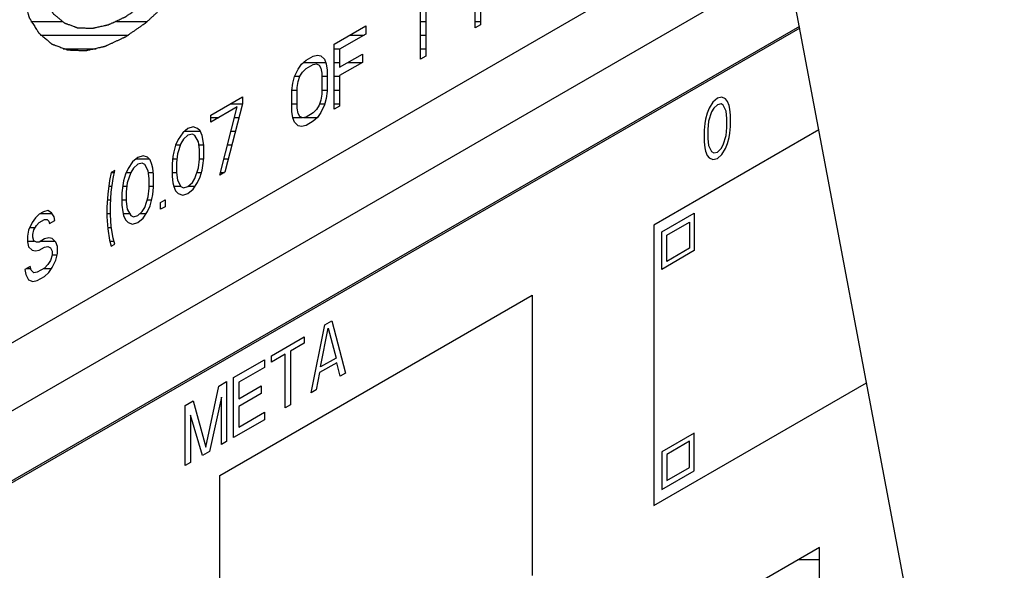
# Model space of a CAD drawing. Header units: millimetres. Extents: x 0 to 5600, y -1552 to 3960.
# Tile 174 of 199: x 4843 to 4884, y 2611 to 2633. Entities that reach past the tile are written whole.
import ezdxf

# ---------------------------------------------------------------- set-up
doc = ezdxf.new("R2010")
doc.units = ezdxf.units.MM
doc.header["$LTSCALE"] = 308
doc.layers.get('0').update_dxf_attribs({"linetype": 'CONTINUOUS'})
doc.layers.add('03___PRT_ALL_CURVES', color=7, linetype='CONTINUOUS')
doc.layers.add('06___PRT_ALL_SURFS', color=7, linetype='CONTINUOUS')

msp = doc.modelspace()

# ---------------------------------------------------------------- linework, layer by layer
at = {"color": 7, "linetype": 'Continuous'}
for p, q in [((4811.71, 2602.165), (4874.28, 2638.29)), ((4590.142, 2471.468), (4874.752, 2635.786)), ((4862.022, 2633.152), (4862.022, 2635.806)), ((4860.011, 2634.645), (4860.011, 2631.991)), ((4862.238, 2634.462), (4862.238, 2633.276)), ((4859.796, 2631.867), (4859.796, 2634.069)), ((4875.237, 2633.209), (4811.639, 2596.49)), ((4875.251, 2633.135), (4811.71, 2596.45)), ((4856.277, 2632.489), (4857.57, 2633.235)), ((4857.57, 2633.235), (4857.57, 2632.896)), ((4862.238, 2633.276), (4862.022, 2633.152)), ((4857.57, 2632.896), (4856.492, 2632.274)), ((4856.277, 2629.835), (4856.277, 2632.489)), ((4855.128, 2631.825), (4855.415, 2631.991)), ((4855.415, 2631.991), (4855.595, 2632.038)), ((4855.595, 2632.038), (4855.738, 2632.008)), ((4855.738, 2632.008), (4855.882, 2631.865)), ((4856.492, 2632.274), (4856.492, 2631.54)), ((4856.492, 2631.54), (4857.426, 2632.079)), ((4857.426, 2632.079), (4857.426, 2631.74)), ((4860.011, 2631.991), (4859.796, 2631.867)), ((4854.805, 2631.469), (4854.948, 2631.665)), ((4854.948, 2631.665), (4855.128, 2631.825)), ((4855.128, 2631.486), (4855.415, 2631.652)), ((4855.415, 2631.652), (4855.559, 2631.679)), ((4855.559, 2631.679), (4855.666, 2631.628)), ((4855.666, 2631.628), (4855.738, 2631.5)), ((4855.882, 2631.865), (4855.954, 2631.681)), ((4855.954, 2631.681), (4855.99, 2631.419)), ((4857.426, 2631.74), (4856.492, 2631.201)), ((4854.589, 2630.893), (4854.661, 2631.16)), ((4854.661, 2631.16), (4854.805, 2631.469)), ((4854.805, 2630.961), (4854.876, 2631.172)), ((4854.876, 2631.172), (4854.984, 2631.347)), ((4854.984, 2631.347), (4855.128, 2631.486)), ((4855.738, 2631.5), (4855.774, 2631.295)), ((4855.774, 2631.295), (4855.774, 2630.448)), ((4855.99, 2631.419), (4855.99, 2630.572)), ((4856.492, 2631.201), (4856.492, 2629.959)), ((4854.553, 2630.59), (4854.589, 2630.893)), ((4854.769, 2630.714), (4854.805, 2630.961)), ((4854.769, 2629.868), (4854.769, 2630.714)), ((4851.25, 2629.586), (4852.542, 2630.333)), ((4852.542, 2630.333), (4852.542, 2630.05)), ((4854.553, 2629.743), (4854.553, 2630.59)), ((4855.774, 2630.448), (4855.738, 2630.201)), ((4855.99, 2630.572), (4855.954, 2630.269)), ((4852.327, 2629.926), (4851.25, 2629.304)), ((4851.609, 2627.14), (4852.327, 2629.926)), ((4852.542, 2630.05), (4851.824, 2627.264)), ((4855.666, 2629.991), (4855.559, 2629.816)), ((4855.738, 2630.201), (4855.666, 2629.991)), ((4855.882, 2630.002), (4855.738, 2629.693)), ((4855.954, 2630.269), (4855.882, 2630.002)), ((4856.492, 2629.959), (4856.277, 2629.835)), ((4851.25, 2629.304), (4851.25, 2629.586)), ((4854.589, 2629.482), (4854.553, 2629.743)), ((4854.805, 2629.662), (4854.769, 2629.868)), ((4854.876, 2629.535), (4854.805, 2629.662)), ((4854.984, 2629.484), (4854.876, 2629.535)), ((4855.128, 2629.51), (4854.984, 2629.484)), ((4855.415, 2629.676), (4855.128, 2629.51)), ((4855.559, 2629.816), (4855.415, 2629.676)), ((4855.595, 2629.497), (4855.415, 2629.337)), ((4855.738, 2629.693), (4855.595, 2629.497)), ((4850.532, 2629.115), (4850.316, 2629.047)), ((4850.711, 2629.049), (4850.532, 2629.115)), ((4854.661, 2629.297), (4854.589, 2629.482)), ((4854.805, 2629.154), (4854.661, 2629.297)), ((4854.948, 2629.124), (4854.805, 2629.154)), ((4855.128, 2629.172), (4854.948, 2629.124)), ((4855.415, 2629.337), (4855.128, 2629.172)), ((4850.101, 2628.866), (4849.921, 2628.593)), ((4850.316, 2629.047), (4850.101, 2628.866)), ((4850.316, 2628.765), (4850.137, 2628.605)), ((4850.496, 2628.812), (4850.316, 2628.765)), ((4850.603, 2628.761), (4850.496, 2628.812)), ((4850.747, 2628.506), (4850.603, 2628.761)), ((4850.819, 2628.942), (4850.711, 2629.049)), ((4850.891, 2628.758), (4850.819, 2628.942)), ((4850.927, 2628.609), (4850.891, 2628.758)), ((4849.814, 2628.362), (4849.742, 2628.094)), ((4849.921, 2628.593), (4849.814, 2628.362)), ((4850.029, 2628.43), (4849.885, 2628.008)), ((4850.137, 2628.605), (4850.029, 2628.43)), ((4850.783, 2628.187), (4850.747, 2628.506)), ((4850.963, 2628.348), (4850.927, 2628.609)), ((4850.963, 2627.839), (4850.963, 2628.348)), ((4848.485, 2627.933), (4848.269, 2627.866)), ((4848.664, 2627.868), (4848.485, 2627.933)), ((4849.706, 2627.904), (4849.67, 2627.601)), ((4849.742, 2628.094), (4849.706, 2627.904)), ((4849.885, 2628.008), (4849.849, 2627.648)), ((4850.783, 2627.792), (4850.783, 2628.187)), ((4848.054, 2627.685), (4847.874, 2627.412)), ((4848.269, 2627.866), (4848.054, 2627.685)), ((4848.269, 2627.583), (4848.09, 2627.423)), ((4848.449, 2627.63), (4848.269, 2627.583)), ((4848.557, 2627.58), (4848.449, 2627.63)), ((4848.7, 2627.324), (4848.557, 2627.58)), ((4848.772, 2627.761), (4848.664, 2627.868)), ((4848.844, 2627.576), (4848.772, 2627.761)), ((4848.88, 2627.427), (4848.844, 2627.576)), ((4849.67, 2627.601), (4849.67, 2627.093)), ((4849.849, 2627.648), (4849.849, 2627.253)), ((4850.747, 2627.433), (4850.783, 2627.792)), ((4850.891, 2627.346), (4850.927, 2627.536)), ((4850.927, 2627.536), (4850.963, 2627.839)), ((4847.192, 2627.244), (4847.12, 2626.92)), ((4847.336, 2627.326), (4847.192, 2627.244)), ((4847.264, 2627.003), (4847.336, 2627.326)), ((4847.767, 2627.18), (4847.695, 2626.913)), ((4847.874, 2627.412), (4847.767, 2627.18)), ((4847.982, 2627.248), (4847.839, 2626.826)), ((4848.09, 2627.423), (4847.982, 2627.248)), ((4848.736, 2627.006), (4848.7, 2627.324)), ((4848.916, 2627.166), (4848.88, 2627.427)), ((4848.916, 2626.658), (4848.916, 2627.166)), ((4849.67, 2627.093), (4849.706, 2626.832)), ((4849.849, 2627.253), (4849.885, 2626.935)), ((4850.603, 2627.011), (4850.747, 2627.433)), ((4850.819, 2627.079), (4850.891, 2627.346)), ((4851.824, 2627.264), (4851.609, 2627.14)), ((4847.12, 2626.92), (4847.049, 2626.37)), ((4847.192, 2626.453), (4847.264, 2627.003)), ((4847.659, 2626.723), (4847.623, 2626.42)), ((4847.695, 2626.913), (4847.659, 2626.723)), ((4847.839, 2626.826), (4847.803, 2626.467)), ((4848.736, 2626.611), (4848.736, 2627.006)), ((4849.706, 2626.832), (4849.742, 2626.683)), ((4849.885, 2626.935), (4850.029, 2626.679)), ((4850.316, 2626.676), (4850.496, 2626.836)), ((4850.496, 2626.836), (4850.603, 2627.011)), ((4850.532, 2626.574), (4850.711, 2626.847)), ((4850.711, 2626.847), (4850.819, 2627.079)), ((4847.049, 2626.37), (4847.013, 2625.841)), ((4847.156, 2625.924), (4847.192, 2626.453)), ((4847.623, 2626.42), (4847.623, 2625.911)), ((4847.803, 2626.467), (4847.803, 2626.072)), ((4848.7, 2626.251), (4848.736, 2626.611)), ((4848.844, 2626.165), (4848.88, 2626.355)), ((4848.88, 2626.355), (4848.916, 2626.658)), ((4849.742, 2626.683), (4849.814, 2626.499)), ((4849.814, 2626.499), (4849.921, 2626.391)), ((4849.921, 2626.391), (4850.101, 2626.326)), ((4850.029, 2626.679), (4850.137, 2626.629)), ((4850.101, 2626.326), (4850.316, 2626.394)), ((4850.137, 2626.629), (4850.316, 2626.676)), ((4850.316, 2626.394), (4850.532, 2626.574)), ((4847.156, 2625.529), (4847.156, 2625.924)), ((4847.623, 2625.911), (4847.659, 2625.65)), ((4847.803, 2626.072), (4847.839, 2625.754)), ((4848.557, 2625.829), (4848.7, 2626.251)), ((4848.664, 2625.666), (4848.772, 2625.897)), ((4848.772, 2625.897), (4848.844, 2626.165)), ((4849.203, 2626.033), (4849.383, 2626.137)), ((4849.203, 2625.751), (4849.203, 2626.033)), ((4849.383, 2626.137), (4849.383, 2625.855)), ((4844.248, 2625.544), (4844.104, 2625.404)), ((4844.427, 2625.647), (4844.248, 2625.544)), ((4844.607, 2625.694), (4844.427, 2625.647)), ((4844.751, 2625.608), (4844.607, 2625.694)), ((4844.858, 2625.444), (4844.751, 2625.608)), ((4847.013, 2625.841), (4847.013, 2625.446)), ((4847.192, 2625.042), (4847.156, 2625.529)), ((4847.659, 2625.65), (4847.695, 2625.501)), ((4847.695, 2625.501), (4847.767, 2625.317)), ((4847.839, 2625.754), (4847.982, 2625.498)), ((4847.982, 2625.498), (4848.09, 2625.447)), ((4848.09, 2625.447), (4848.269, 2625.494)), ((4848.269, 2625.494), (4848.449, 2625.654)), ((4848.449, 2625.654), (4848.557, 2625.829)), ((4848.485, 2625.393), (4848.664, 2625.666)), ((4849.383, 2625.855), (4849.203, 2625.751)), ((4843.961, 2625.208), (4843.817, 2624.9)), ((4844.104, 2625.404), (4843.961, 2625.208)), ((4844.032, 2624.911), (4844.14, 2625.086)), ((4844.14, 2625.086), (4844.248, 2625.205)), ((4844.248, 2625.205), (4844.463, 2625.329)), ((4844.463, 2625.329), (4844.571, 2625.335)), ((4844.571, 2625.335), (4844.643, 2625.264)), ((4844.643, 2625.264), (4844.679, 2625.171)), ((4844.679, 2625.171), (4844.894, 2625.296)), ((4844.894, 2625.296), (4844.858, 2625.444)), ((4847.013, 2625.446), (4847.049, 2624.959)), ((4847.767, 2625.317), (4847.874, 2625.21)), ((4847.874, 2625.21), (4848.054, 2625.144)), ((4848.054, 2625.144), (4848.269, 2625.212)), ((4848.269, 2625.212), (4848.485, 2625.393)), ((4843.817, 2624.9), (4843.781, 2624.653)), ((4843.996, 2624.721), (4844.032, 2624.911)), ((4843.996, 2624.608), (4843.996, 2624.721)), ((4847.049, 2624.959), (4847.12, 2624.492)), ((4847.264, 2624.575), (4847.192, 2625.042)), ((4843.781, 2624.653), (4843.781, 2624.427)), ((4843.781, 2624.427), (4843.817, 2624.222)), ((4844.032, 2624.459), (4843.996, 2624.608)), ((4844.14, 2624.409), (4844.032, 2624.459)), ((4844.248, 2624.414), (4844.14, 2624.409)), ((4844.463, 2624.539), (4844.248, 2624.414)), ((4844.643, 2624.586), (4844.463, 2624.539)), ((4844.786, 2624.556), (4844.643, 2624.586)), ((4844.93, 2624.413), (4844.786, 2624.556)), ((4845.002, 2624.229), (4844.93, 2624.413)), ((4847.12, 2624.492), (4847.192, 2624.251)), ((4847.192, 2624.251), (4847.336, 2624.334)), ((4847.336, 2624.334), (4847.264, 2624.575)), ((4843.817, 2624.222), (4843.961, 2624.079)), ((4843.961, 2624.079), (4844.104, 2624.049)), ((4844.104, 2624.049), (4844.248, 2624.076)), ((4844.248, 2624.076), (4844.463, 2624.2)), ((4844.463, 2624.2), (4844.607, 2624.227)), ((4844.607, 2624.227), (4844.715, 2624.176)), ((4844.715, 2624.176), (4844.786, 2624.048)), ((4844.786, 2623.878), (4844.715, 2623.668)), ((4844.786, 2624.048), (4844.786, 2623.878)), ((4844.93, 2623.679), (4845.002, 2623.946)), ((4845.002, 2623.946), (4845.002, 2624.229)), ((4844.607, 2623.493), (4844.463, 2623.353)), ((4844.715, 2623.668), (4844.607, 2623.493)), ((4844.786, 2623.37), (4844.93, 2623.679)), ((4843.889, 2623.417), (4843.673, 2623.292)), ((4843.673, 2623.292), (4843.709, 2623.087)), ((4843.709, 2623.087), (4843.817, 2622.867)), ((4843.925, 2623.268), (4843.889, 2623.417)), ((4844.032, 2623.161), (4843.925, 2623.268)), ((4844.176, 2623.187), (4844.032, 2623.161)), ((4844.463, 2623.353), (4844.176, 2623.187)), ((4844.463, 2623.014), (4844.643, 2623.174)), ((4844.643, 2623.174), (4844.786, 2623.37)), ((4843.817, 2622.867), (4843.996, 2622.801)), ((4843.996, 2622.801), (4844.176, 2622.849)), ((4844.176, 2622.849), (4844.463, 2623.014)), ((4876.056, 2611.963), (4854.843, 2599.715)), ((4876.056, 2601.348), (4876.056, 2611.963))]:
    msp.add_line(p, q, dxfattribs=at)
at = {"color": 2, "linetype": 'Continuous'}
for p, q in [((4843.917, 2633.412), (4845.177, 2633.412)), ((4847.409, 2633.412), (4848.669, 2633.412)), ((4859.796, 2633.412), (4860.011, 2633.412)), ((4862.022, 2633.412), (4862.238, 2633.412)), ((4844.31, 2632.852), (4847.888, 2632.852)), ((4856.907, 2632.852), (4857.493, 2632.852)), ((4859.796, 2632.852), (4860.011, 2632.852)), ((4845.232, 2632.292), (4846.578, 2632.292)), ((4856.277, 2632.292), (4856.523, 2632.292)), ((4859.796, 2632.292), (4860.011, 2632.292)), ((4855.024, 2631.732), (4855.934, 2631.732)), ((4856.277, 2631.732), (4856.492, 2631.732)), ((4856.825, 2631.732), (4857.412, 2631.732)), ((4854.666, 2631.172), (4854.877, 2631.172)), ((4855.774, 2631.172), (4855.99, 2631.172)), ((4856.277, 2631.172), (4856.492, 2631.172)), ((4854.556, 2630.612), (4854.769, 2630.612)), ((4855.774, 2630.612), (4855.99, 2630.612)), ((4856.277, 2630.612), (4856.492, 2630.612)), ((4852.057, 2630.052), (4852.542, 2630.052)), ((4854.553, 2630.052), (4854.769, 2630.052)), ((4855.687, 2630.052), (4855.895, 2630.052)), ((4856.277, 2630.052), (4856.492, 2630.052)), ((4851.25, 2629.492), (4851.576, 2629.492)), ((4852.215, 2629.492), (4852.399, 2629.492)), ((4854.588, 2629.492), (4854.967, 2629.492)), ((4855.029, 2629.492), (4855.589, 2629.492)), ((4850.179, 2628.932), (4850.823, 2628.932)), ((4852.071, 2628.932), (4852.254, 2628.932)), ((4849.818, 2628.372), (4850.009, 2628.372)), ((4850.762, 2628.372), (4850.959, 2628.372)), ((4851.927, 2628.372), (4852.11, 2628.372)), ((4848.206, 2627.812), (4848.72, 2627.812)), ((4849.695, 2627.812), (4849.866, 2627.812)), ((4850.783, 2627.812), (4850.959, 2627.812)), ((4851.782, 2627.812), (4851.966, 2627.812)), ((4847.207, 2627.252), (4847.319, 2627.252)), ((4847.8, 2627.252), (4847.985, 2627.252)), ((4848.708, 2627.252), (4848.904, 2627.252)), ((4849.67, 2627.252), (4849.85, 2627.252)), ((4850.686, 2627.252), (4850.865, 2627.252)), ((4851.638, 2627.252), (4851.803, 2627.252)), ((4847.091, 2626.692), (4847.223, 2626.692)), ((4847.655, 2626.692), (4847.825, 2626.692)), ((4848.736, 2626.692), (4848.916, 2626.692)), ((4849.739, 2626.692), (4850.022, 2626.692)), ((4850.334, 2626.692), (4850.609, 2626.692)), ((4847.032, 2626.132), (4847.17, 2626.132)), ((4847.623, 2626.132), (4847.803, 2626.132)), ((4848.66, 2626.132), (4848.835, 2626.132)), ((4849.374, 2626.132), (4849.383, 2626.132)), ((4844.297, 2625.572), (4844.774, 2625.572)), ((4847.013, 2625.572), (4847.156, 2625.572)), ((4847.678, 2625.572), (4847.94, 2625.572)), ((4848.357, 2625.572), (4848.603, 2625.572)), ((4843.869, 2625.012), (4844.095, 2625.012)), ((4847.045, 2625.012), (4847.197, 2625.012)), ((4843.781, 2624.452), (4844.048, 2624.452)), ((4844.313, 2624.452), (4844.891, 2624.452)), ((4847.132, 2624.452), (4847.301, 2624.452)), ((4844.786, 2623.892), (4844.987, 2623.892)), ((4843.742, 2623.332), (4843.909, 2623.332)), ((4844.427, 2623.332), (4844.758, 2623.332)), ((4875.194, 2611.465), (4876.056, 2611.465))]:
    msp.add_line(p, q, dxfattribs=at)
at = {"color": 7, "linetype": 'Continuous'}
for points, knots in [([(4843.53, 2635.233), (4843.536, 2635.158), (4843.547, 2635.045), (4843.56, 2634.894), (4843.57, 2634.781), (4843.58, 2634.668), (4843.589, 2634.573), (4843.595, 2634.498), (4843.6, 2634.451), (4843.603, 2634.413), (4843.605, 2634.385), (4843.608, 2634.361), (4843.609, 2634.345), (4843.61, 2634.335), (4843.61, 2634.328), (4843.612, 2634.322), (4843.615, 2634.314), (4843.619, 2634.3), (4843.625, 2634.28), (4843.633, 2634.255), (4843.643, 2634.223), (4843.655, 2634.183), (4843.675, 2634.118), (4843.7, 2634.037), (4843.73, 2633.94), (4843.76, 2633.843), (4843.785, 2633.762), (4843.805, 2633.697), (4843.817, 2633.656), (4843.827, 2633.624), (4843.835, 2633.6), (4843.841, 2633.58), (4843.845, 2633.565), (4843.848, 2633.557), (4843.849, 2633.551), (4843.853, 2633.546), (4843.857, 2633.54), (4843.864, 2633.529), (4843.874, 2633.512), (4843.886, 2633.493), (4843.902, 2633.467), (4843.923, 2633.435), (4843.955, 2633.383), (4843.996, 2633.319), (4844.044, 2633.241), (4844.093, 2633.164), (4844.133, 2633.099), (4844.166, 2633.048), (4844.186, 2633.015), (4844.202, 2632.99), (4844.214, 2632.97), (4844.224, 2632.954), (4844.231, 2632.943), (4844.236, 2632.936), (4844.238, 2632.931), (4844.243, 2632.928), (4844.248, 2632.923), (4844.258, 2632.915), (4844.272, 2632.904), (4844.289, 2632.89), (4844.311, 2632.871), (4844.339, 2632.848), (4844.383, 2632.811), (4844.439, 2632.765), (4844.505, 2632.709), (4844.572, 2632.653), (4844.628, 2632.607), (4844.672, 2632.57), (4844.7, 2632.547), (4844.722, 2632.528), (4844.739, 2632.514), (4844.753, 2632.503), (4844.763, 2632.495), (4844.768, 2632.49), (4844.772, 2632.486), (4844.777, 2632.485), (4844.784, 2632.482), (4844.796, 2632.478), (4844.812, 2632.472), (4844.832, 2632.464), (4844.859, 2632.454), (4844.892, 2632.442), (4844.946, 2632.422), (4845.012, 2632.397), (4845.092, 2632.368), (4845.172, 2632.338), (4845.239, 2632.313), (4845.292, 2632.294), (4845.325, 2632.281), (4845.352, 2632.271), (4845.372, 2632.264), (4845.389, 2632.258), (4845.4, 2632.253), (4845.407, 2632.251), (4845.412, 2632.249), (4845.418, 2632.249), (4845.425, 2632.248), (4845.439, 2632.248), (4845.458, 2632.247), (4845.481, 2632.246), (4845.511, 2632.245), (4845.549, 2632.243), (4845.61, 2632.241), (4845.686, 2632.238), (4845.777, 2632.234), (4845.868, 2632.23), (4845.944, 2632.227), (4846.005, 2632.224), (4846.043, 2632.223), (4846.073, 2632.221), (4846.096, 2632.22), (4846.115, 2632.22), (4846.129, 2632.219), (4846.136, 2632.219), (4846.142, 2632.218), (4846.148, 2632.22), (4846.156, 2632.222), (4846.171, 2632.225), (4846.191, 2632.23), (4846.216, 2632.235), (4846.249, 2632.243), (4846.29, 2632.252), (4846.356, 2632.267), (4846.439, 2632.285), (4846.538, 2632.307), (4846.637, 2632.33), (4846.719, 2632.348), (4846.785, 2632.363), (4846.826, 2632.372), (4846.859, 2632.38), (4846.884, 2632.385), (4846.905, 2632.39), (4846.919, 2632.393), (4846.928, 2632.395), (4846.934, 2632.396), (4846.94, 2632.399), (4846.949, 2632.403), (4846.964, 2632.41), (4846.986, 2632.42), (4847.012, 2632.432), (4847.047, 2632.449), (4847.091, 2632.469), (4847.161, 2632.501), (4847.248, 2632.541), (4847.353, 2632.59), (4847.458, 2632.638), (4847.545, 2632.679), (4847.615, 2632.711), (4847.659, 2632.731), (4847.694, 2632.747), (4847.72, 2632.759), (4847.742, 2632.77), (4847.757, 2632.777), (4847.766, 2632.781), (4847.772, 2632.783), (4847.779, 2632.788), (4847.787, 2632.794), (4847.802, 2632.804), (4847.824, 2632.819), (4847.85, 2632.837), (4847.884, 2632.861), (4847.927, 2632.89), (4847.995, 2632.938), (4848.081, 2632.997), (4848.184, 2633.068), (4848.287, 2633.139), (4848.373, 2633.199), (4848.442, 2633.246), (4848.485, 2633.276), (4848.519, 2633.299), (4848.545, 2633.317), (4848.566, 2633.332), (4848.581, 2633.342), (4848.59, 2633.348), (4848.596, 2633.352), (4848.603, 2633.359), (4848.611, 2633.366), (4848.625, 2633.38), (4848.646, 2633.399), (4848.671, 2633.422), (4848.704, 2633.452), (4848.745, 2633.49), (4848.811, 2633.552), (4848.894, 2633.628), (4848.993, 2633.72), (4849.092, 2633.811), (4849.174, 2633.888), (4849.24, 2633.949), (4849.282, 2633.987), (4849.315, 2634.018), (4849.339, 2634.041), (4849.36, 2634.06), (4849.375, 2634.073), (4849.383, 2634.081), (4849.389, 2634.086), (4849.395, 2634.094), (4849.402, 2634.103), (4849.416, 2634.119), (4849.435, 2634.141), (4849.458, 2634.168), (4849.488, 2634.205), (4849.526, 2634.25), (4849.587, 2634.323), (4849.663, 2634.413), (4849.755, 2634.522), (4849.846, 2634.631), (4849.922, 2634.722), (4849.983, 2634.794), (4850.021, 2634.84), (4850.052, 2634.876), (4850.074, 2634.903), (4850.093, 2634.926), (4850.107, 2634.942), (4850.114, 2634.951), (4850.12, 2634.957), (4850.125, 2634.966), (4850.132, 2634.976), (4850.144, 2634.994), (4850.161, 2635.02), (4850.181, 2635.051), (4850.208, 2635.092), (4850.242, 2635.144), (4850.297, 2635.227), (4850.365, 2635.33), (4850.446, 2635.454), (4850.528, 2635.578), (4850.596, 2635.682), (4850.65, 2635.764), (4850.684, 2635.816), (4850.711, 2635.858), (4850.732, 2635.889), (4850.748, 2635.914), (4850.76, 2635.932), (4850.767, 2635.943), (4850.773, 2635.95), (4850.776, 2635.959), (4850.782, 2635.97), (4850.791, 2635.989), (4850.805, 2636.016), (4850.822, 2636.048), (4850.843, 2636.092), (4850.871, 2636.146), (4850.915, 2636.233), (4850.969, 2636.341), (4851.035, 2636.472), (4851.101, 2636.602), (4851.156, 2636.711), (4851.199, 2636.797), (4851.227, 2636.852), (4851.249, 2636.895), (4851.265, 2636.928), (4851.279, 2636.955), (4851.288, 2636.974), (4851.294, 2636.985), (4851.298, 2636.993), (4851.301, 2637.001), (4851.305, 2637.012), (4851.312, 2637.032), (4851.322, 2637.06), (4851.335, 2637.093), (4851.351, 2637.138), (4851.371, 2637.193), (4851.404, 2637.282), (4851.445, 2637.394), (4851.493, 2637.527), (4851.542, 2637.661), (4851.583, 2637.772), (4851.616, 2637.861), (4851.636, 2637.917), (4851.652, 2637.961), (4851.665, 2637.995), (4851.675, 2638.022), (4851.682, 2638.042), (4851.686, 2638.053), (4851.689, 2638.061), (4851.691, 2638.07), (4851.694, 2638.081), (4851.698, 2638.1), (4851.704, 2638.127), (4851.712, 2638.16), (4851.722, 2638.204), (4851.735, 2638.259), (4851.755, 2638.347), (4851.78, 2638.457), (4851.81, 2638.588), (4851.84, 2638.72), (4851.866, 2638.83), (4851.886, 2638.918), (4851.898, 2638.973), (4851.909, 2639.017), (4851.916, 2639.05), (4851.922, 2639.077), (4851.927, 2639.096), (4851.929, 2639.107), (4851.932, 2639.116), (4851.932, 2639.123), (4851.933, 2639.134), (4851.934, 2639.153), (4851.936, 2639.179), (4851.939, 2639.211), (4851.943, 2639.253), (4851.947, 2639.306), (4851.954, 2639.391), (4851.963, 2639.497), (4851.973, 2639.624), (4851.984, 2639.751), (4851.997, 2639.92), (4852.008, 2640.047), (4852.015, 2640.132)], [0, 0, 0, 0, 0.015625, 0.023438, 0.03125, 0.039062, 0.046875, 0.050781, 0.054688, 0.056641, 0.058594, 0.060547, 0.061523, 0.062012, 0.0625, 0.062988, 0.063477, 0.064453, 0.066406, 0.068359, 0.070312, 0.074219, 0.078125, 0.085938, 0.09375, 0.101562, 0.109375, 0.113281, 0.117188, 0.119141, 0.121094, 0.123047, 0.124023, 0.124512, 0.125, 0.125488, 0.125977, 0.126953, 0.128906, 0.130859, 0.132812, 0.136719, 0.140625, 0.148438, 0.15625, 0.164062, 0.171875, 0.175781, 0.179688, 0.181641, 0.183594, 0.185547, 0.186523, 0.187012, 0.1875, 0.187988, 0.188477, 0.189453, 0.191406, 0.193359, 0.195312, 0.199219, 0.203125, 0.210938, 0.21875, 0.226562, 0.234375, 0.238281, 0.242188, 0.244141, 0.246094, 0.248047, 0.249023, 0.249512, 0.25, 0.250488, 0.250977, 0.251953, 0.253906, 0.255859, 0.257812, 0.261719, 0.265625, 0.273438, 0.28125, 0.289062, 0.296875, 0.300781, 0.304688, 0.306641, 0.308594, 0.310547, 0.311523, 0.312012, 0.3125, 0.312988, 0.313477, 0.314453, 0.316406, 0.318359, 0.320312, 0.324219, 0.328125, 0.335938, 0.34375, 0.351562, 0.359375, 0.363281, 0.367188, 0.369141, 0.371094, 0.373047, 0.374023, 0.374512, 0.375, 0.375488, 0.375977, 0.376953, 0.378906, 0.380859, 0.382812, 0.386719, 0.390625, 0.398438, 0.40625, 0.414062, 0.421875, 0.425781, 0.429688, 0.431641, 0.433594, 0.435547, 0.436523, 0.437012, 0.4375, 0.437988, 0.438477, 0.439453, 0.441406, 0.443359, 0.445312, 0.449219, 0.453125, 0.460938, 0.46875, 0.476562, 0.484375, 0.488281, 0.492188, 0.494141, 0.496094, 0.498047, 0.499023, 0.499512, 0.5, 0.500488, 0.500977, 0.501953, 0.503906, 0.505859, 0.507812, 0.511719, 0.515625, 0.523438, 0.53125, 0.539062, 0.546875, 0.550781, 0.554688, 0.556641, 0.558594, 0.560547, 0.561523, 0.562012, 0.5625, 0.562988, 0.563477, 0.564453, 0.566406, 0.568359, 0.570312, 0.574219, 0.578125, 0.585938, 0.59375, 0.601562, 0.609375, 0.613281, 0.617188, 0.619141, 0.621094, 0.623047, 0.624023, 0.624512, 0.625, 0.625488, 0.625977, 0.626953, 0.628906, 0.630859, 0.632812, 0.636719, 0.640625, 0.648438, 0.65625, 0.664062, 0.671875, 0.675781, 0.679688, 0.681641, 0.683594, 0.685547, 0.686523, 0.687012, 0.6875, 0.687988, 0.688477, 0.689453, 0.691406, 0.693359, 0.695312, 0.699219, 0.703125, 0.710938, 0.71875, 0.726562, 0.734375, 0.738281, 0.742188, 0.744141, 0.746094, 0.748047, 0.749023, 0.749512, 0.75, 0.750488, 0.750977, 0.751953, 0.753906, 0.755859, 0.757812, 0.761719, 0.765625, 0.773438, 0.78125, 0.789062, 0.796875, 0.800781, 0.804688, 0.806641, 0.808594, 0.810547, 0.811523, 0.812012, 0.8125, 0.812988, 0.813477, 0.814453, 0.816406, 0.818359, 0.820312, 0.824219, 0.828125, 0.835938, 0.84375, 0.851562, 0.859375, 0.863281, 0.867188, 0.869141, 0.871094, 0.873047, 0.874023, 0.874512, 0.875, 0.875488, 0.875977, 0.876953, 0.878906, 0.880859, 0.882812, 0.886719, 0.890625, 0.898438, 0.90625, 0.914062, 0.921875, 0.925781, 0.929688, 0.931641, 0.933594, 0.935547, 0.936523, 0.937012, 0.9375, 0.937988, 0.938477, 0.939453, 0.941406, 0.943359, 0.945312, 0.949219, 0.953125, 0.960938, 0.96875, 0.976562, 0.984375, 1, 1, 1, 1]), ([(4844.237, 2635.641), (4844.242, 2635.579), (4844.251, 2635.484), (4844.262, 2635.359), (4844.27, 2635.264), (4844.279, 2635.17), (4844.286, 2635.092), (4844.291, 2635.029), (4844.295, 2634.989), (4844.298, 2634.958), (4844.3, 2634.934), (4844.302, 2634.915), (4844.303, 2634.901), (4844.304, 2634.893), (4844.304, 2634.887), (4844.306, 2634.882), (4844.308, 2634.876), (4844.311, 2634.864), (4844.317, 2634.847), (4844.323, 2634.827), (4844.331, 2634.8), (4844.342, 2634.766), (4844.358, 2634.712), (4844.379, 2634.645), (4844.404, 2634.564), (4844.429, 2634.483), (4844.45, 2634.415), (4844.466, 2634.361), (4844.477, 2634.327), (4844.485, 2634.3), (4844.491, 2634.28), (4844.496, 2634.263), (4844.5, 2634.252), (4844.502, 2634.245), (4844.503, 2634.239), (4844.506, 2634.236), (4844.509, 2634.23), (4844.515, 2634.221), (4844.524, 2634.207), (4844.534, 2634.191), (4844.547, 2634.17), (4844.564, 2634.143), (4844.591, 2634.1), (4844.625, 2634.046), (4844.666, 2633.982), (4844.706, 2633.917), (4844.74, 2633.863), (4844.767, 2633.82), (4844.784, 2633.793), (4844.797, 2633.772), (4844.807, 2633.756), (4844.816, 2633.742), (4844.822, 2633.733), (4844.825, 2633.727), (4844.827, 2633.723), (4844.831, 2633.72), (4844.836, 2633.716), (4844.844, 2633.71), (4844.855, 2633.7), (4844.869, 2633.689), (4844.888, 2633.673), (4844.911, 2633.654), (4844.948, 2633.623), (4844.994, 2633.584), (4845.05, 2633.538), (4845.105, 2633.492), (4845.152, 2633.453), (4845.189, 2633.422), (4845.212, 2633.403), (4845.231, 2633.387), (4845.244, 2633.376), (4845.256, 2633.366), (4845.264, 2633.359), (4845.269, 2633.356), (4845.272, 2633.352), (4845.277, 2633.351), (4845.282, 2633.349), (4845.292, 2633.345), (4845.306, 2633.34), (4845.322, 2633.334), (4845.345, 2633.326), (4845.372, 2633.315), (4845.417, 2633.299), (4845.472, 2633.278), (4845.539, 2633.254), (4845.606, 2633.229), (4845.661, 2633.208), (4845.706, 2633.192), (4845.733, 2633.181), (4845.756, 2633.173), (4845.772, 2633.167), (4845.786, 2633.162), (4845.796, 2633.158), (4845.801, 2633.156), (4845.805, 2633.154), (4845.81, 2633.155), (4845.817, 2633.154), (4845.828, 2633.154), (4845.843, 2633.153), (4845.863, 2633.152), (4845.888, 2633.151), (4845.92, 2633.15), (4845.97, 2633.148), (4846.034, 2633.145), (4846.11, 2633.142), (4846.186, 2633.139), (4846.249, 2633.136), (4846.3, 2633.134), (4846.331, 2633.133), (4846.357, 2633.132), (4846.376, 2633.131), (4846.391, 2633.13), (4846.403, 2633.13), (4846.409, 2633.13), (4846.413, 2633.129), (4846.419, 2633.13), (4846.426, 2633.132), (4846.438, 2633.135), (4846.455, 2633.138), (4846.475, 2633.143), (4846.503, 2633.149), (4846.537, 2633.157), (4846.592, 2633.169), (4846.661, 2633.185), (4846.744, 2633.203), (4846.826, 2633.222), (4846.895, 2633.237), (4846.95, 2633.249), (4846.984, 2633.257), (4847.012, 2633.263), (4847.032, 2633.268), (4847.049, 2633.272), (4847.061, 2633.274), (4847.068, 2633.276), (4847.073, 2633.277), (4847.079, 2633.28), (4847.086, 2633.283), (4847.099, 2633.289), (4847.117, 2633.297), (4847.139, 2633.308), (4847.168, 2633.321), (4847.204, 2633.338), (4847.263, 2633.365), (4847.336, 2633.398), (4847.423, 2633.439), (4847.51, 2633.479), (4847.583, 2633.513), (4847.641, 2633.54), (4847.678, 2633.556), (4847.707, 2633.57), (4847.729, 2633.58), (4847.747, 2633.588), (4847.76, 2633.594), (4847.767, 2633.598), (4847.772, 2633.6), (4847.778, 2633.604), (4847.785, 2633.609), (4847.797, 2633.617), (4847.815, 2633.63), (4847.837, 2633.645), (4847.865, 2633.664), (4847.901, 2633.689), (4847.958, 2633.729), (4848.03, 2633.778), (4848.116, 2633.837), (4848.201, 2633.897), (4848.273, 2633.946), (4848.33, 2633.985), (4848.366, 2634.01), (4848.395, 2634.03), (4848.416, 2634.045), (4848.434, 2634.057), (4848.447, 2634.066), (4848.454, 2634.071), (4848.459, 2634.074), (4848.464, 2634.079), (4848.471, 2634.085), (4848.483, 2634.097), (4848.5, 2634.113), (4848.521, 2634.132), (4848.548, 2634.157), (4848.583, 2634.189), (4848.638, 2634.24), (4848.707, 2634.304), (4848.789, 2634.38), (4848.872, 2634.457), (4848.941, 2634.52), (4848.996, 2634.571), (4849.037, 2634.61), (4849.071, 2634.642), (4849.096, 2634.664), (4849.109, 2634.677), (4849.12, 2634.686), (4849.129, 2634.698), (4849.142, 2634.712), (4849.164, 2634.739), (4849.196, 2634.777), (4849.234, 2634.822), (4849.285, 2634.883), (4849.348, 2634.958), (4849.424, 2635.049), (4849.5, 2635.14), (4849.564, 2635.215), (4849.615, 2635.276), (4849.653, 2635.321), (4849.684, 2635.359), (4849.707, 2635.385), (4849.719, 2635.401), (4849.729, 2635.411), (4849.737, 2635.425), (4849.749, 2635.442), (4849.768, 2635.472), (4849.797, 2635.515), (4849.831, 2635.567), (4849.876, 2635.636), (4849.933, 2635.722), (4850.001, 2635.826), (4850.068, 2635.929), (4850.125, 2636.015), (4850.17, 2636.084), (4850.204, 2636.136), (4850.233, 2636.179), (4850.253, 2636.209), (4850.264, 2636.226), (4850.273, 2636.239), (4850.279, 2636.253), (4850.288, 2636.271), (4850.304, 2636.303), (4850.327, 2636.348), (4850.354, 2636.402), (4850.391, 2636.474), (4850.437, 2636.565), (4850.491, 2636.674), (4850.546, 2636.782), (4850.592, 2636.873), (4850.628, 2636.945), (4850.656, 2636.999), (4850.678, 2637.044), (4850.694, 2637.076), (4850.703, 2637.094), (4850.711, 2637.108), (4850.715, 2637.122), (4850.722, 2637.14), (4850.734, 2637.173), (4850.751, 2637.219), (4850.771, 2637.275), (4850.799, 2637.349), (4850.833, 2637.442), (4850.873, 2637.553), (4850.914, 2637.664), (4850.948, 2637.757), (4850.975, 2637.831), (4850.996, 2637.887), (4851.012, 2637.933), (4851.025, 2637.966), (4851.031, 2637.984), (4851.037, 2637.998), (4851.039, 2638.012), (4851.044, 2638.03), (4851.051, 2638.062), (4851.062, 2638.108), (4851.074, 2638.163), (4851.091, 2638.236), (4851.112, 2638.328), (4851.137, 2638.437), (4851.162, 2638.547), (4851.183, 2638.639), (4851.2, 2638.712), (4851.211, 2638.758), (4851.219, 2638.794), (4851.225, 2638.822), (4851.231, 2638.845), (4851.234, 2638.861), (4851.236, 2638.87), (4851.238, 2638.877), (4851.239, 2638.883), (4851.239, 2638.892), (4851.241, 2638.908), (4851.242, 2638.93), (4851.245, 2638.956), (4851.248, 2638.991), (4851.251, 2639.036), (4851.257, 2639.106), (4851.264, 2639.194), (4851.273, 2639.3), (4851.282, 2639.406), (4851.293, 2639.547), (4851.302, 2639.653), (4851.308, 2639.724)], [0, 0, 0, 0, 0.015625, 0.023438, 0.03125, 0.039062, 0.046875, 0.050781, 0.054688, 0.056641, 0.058594, 0.060547, 0.061523, 0.062012, 0.0625, 0.062988, 0.063477, 0.064453, 0.066406, 0.068359, 0.070312, 0.074219, 0.078125, 0.085938, 0.09375, 0.101562, 0.109375, 0.113281, 0.117188, 0.119141, 0.121094, 0.123047, 0.124023, 0.124512, 0.125, 0.125488, 0.125977, 0.126953, 0.128906, 0.130859, 0.132812, 0.136719, 0.140625, 0.148438, 0.15625, 0.164062, 0.171875, 0.175781, 0.179688, 0.181641, 0.183594, 0.185547, 0.186523, 0.187012, 0.1875, 0.187988, 0.188477, 0.189453, 0.191406, 0.193359, 0.195312, 0.199219, 0.203125, 0.210938, 0.21875, 0.226562, 0.234375, 0.238281, 0.242188, 0.244141, 0.246094, 0.248047, 0.249023, 0.249512, 0.25, 0.250488, 0.250977, 0.251953, 0.253906, 0.255859, 0.257812, 0.261719, 0.265625, 0.273438, 0.28125, 0.289062, 0.296875, 0.300781, 0.304688, 0.306641, 0.308594, 0.310547, 0.311523, 0.312012, 0.3125, 0.312988, 0.313477, 0.314453, 0.316406, 0.318359, 0.320312, 0.324219, 0.328125, 0.335938, 0.34375, 0.351562, 0.359375, 0.363281, 0.367188, 0.369141, 0.371094, 0.373047, 0.374023, 0.374512, 0.375, 0.375488, 0.375977, 0.376953, 0.378906, 0.380859, 0.382812, 0.386719, 0.390625, 0.398438, 0.40625, 0.414062, 0.421875, 0.425781, 0.429688, 0.431641, 0.433594, 0.435547, 0.436523, 0.437012, 0.4375, 0.437988, 0.438477, 0.439453, 0.441406, 0.443359, 0.445312, 0.449219, 0.453125, 0.460938, 0.46875, 0.476562, 0.484375, 0.488281, 0.492188, 0.494141, 0.496094, 0.498047, 0.499023, 0.499512, 0.5, 0.500488, 0.500977, 0.501953, 0.503906, 0.505859, 0.507812, 0.511719, 0.515625, 0.523438, 0.53125, 0.539062, 0.546875, 0.550781, 0.554688, 0.556641, 0.558594, 0.560547, 0.561523, 0.562012, 0.5625, 0.562988, 0.563477, 0.564453, 0.566406, 0.568359, 0.570312, 0.574219, 0.578125, 0.585938, 0.59375, 0.601562, 0.609375, 0.613281, 0.617188, 0.621094, 0.623047, 0.624023, 0.625, 0.625977, 0.626953, 0.628906, 0.632812, 0.636719, 0.640625, 0.648438, 0.65625, 0.664062, 0.671875, 0.675781, 0.679688, 0.683594, 0.685547, 0.686523, 0.6875, 0.688477, 0.689453, 0.691406, 0.695312, 0.699219, 0.703125, 0.710938, 0.71875, 0.726562, 0.734375, 0.738281, 0.742188, 0.746094, 0.748047, 0.749023, 0.75, 0.750977, 0.751953, 0.753906, 0.757812, 0.761719, 0.765625, 0.773438, 0.78125, 0.789062, 0.796875, 0.800781, 0.804688, 0.808594, 0.810547, 0.811523, 0.8125, 0.813477, 0.814453, 0.816406, 0.820312, 0.824219, 0.828125, 0.835938, 0.84375, 0.851562, 0.859375, 0.863281, 0.867188, 0.871094, 0.873047, 0.874023, 0.875, 0.875977, 0.876953, 0.878906, 0.882812, 0.886719, 0.890625, 0.898438, 0.90625, 0.914062, 0.921875, 0.925781, 0.929688, 0.931641, 0.933594, 0.935547, 0.936523, 0.937012, 0.9375, 0.937988, 0.938477, 0.939453, 0.941406, 0.943359, 0.945312, 0.949219, 0.953125, 0.960938, 0.96875, 0.976562, 0.984375, 1, 1, 1, 1])]:
    msp.add_open_spline(points, degree=3, knots=knots, dxfattribs=at)
at = {"layer": '03___PRT_ALL_CURVES', "color": 4, "linetype": 'Continuous'}
for p, q in [((4872.075, 2630.325), (4871.895, 2630.274)), ((4872.224, 2630.255), (4872.075, 2630.325)), ((4871.716, 2630.118), (4871.567, 2629.875)), ((4871.895, 2630.274), (4871.716, 2630.118)), ((4871.895, 2630.013), (4871.746, 2629.875)), ((4872.045, 2630.047), (4871.895, 2630.013)), ((4872.134, 2629.995), (4872.045, 2630.047)), ((4872.254, 2629.751), (4872.134, 2629.995)), ((4872.314, 2630.15), (4872.224, 2630.255)), ((4872.373, 2629.976), (4872.314, 2630.15)), ((4872.403, 2629.837), (4872.373, 2629.976)), ((4871.477, 2629.667), (4871.417, 2629.424)), ((4871.567, 2629.875), (4871.477, 2629.667)), ((4871.656, 2629.719), (4871.537, 2629.337)), ((4871.746, 2629.875), (4871.656, 2629.719)), ((4872.284, 2629.455), (4872.254, 2629.751)), ((4872.433, 2629.594), (4872.403, 2629.837)), ((4872.433, 2629.125), (4872.433, 2629.594)), ((4871.387, 2629.251), (4871.358, 2628.973)), ((4871.417, 2629.424), (4871.387, 2629.251)), ((4871.537, 2629.337), (4871.507, 2629.007)), ((4872.284, 2629.091), (4872.284, 2629.455)), ((4872.403, 2628.847), (4872.433, 2629.125)), ((4876.033, 2628.988), (4869.3, 2625.101)), ((4871.358, 2628.973), (4871.358, 2628.504)), ((4871.507, 2629.007), (4871.507, 2628.642)), ((4872.134, 2628.379), (4872.254, 2628.761)), ((4872.254, 2628.761), (4872.284, 2629.091)), ((4872.373, 2628.673), (4872.403, 2628.847)), ((4871.358, 2628.504), (4871.387, 2628.26)), ((4871.507, 2628.642), (4871.537, 2628.347)), ((4871.537, 2628.347), (4871.656, 2628.103)), ((4872.045, 2628.223), (4872.134, 2628.379)), ((4872.224, 2628.222), (4872.314, 2628.43)), ((4872.314, 2628.43), (4872.373, 2628.673)), ((4871.387, 2628.26), (4871.417, 2628.121)), ((4871.417, 2628.121), (4871.477, 2627.947)), ((4871.477, 2627.947), (4871.567, 2627.843)), ((4871.656, 2628.103), (4871.746, 2628.051)), ((4871.746, 2628.051), (4871.895, 2628.085)), ((4871.895, 2628.085), (4872.045, 2628.223)), ((4871.895, 2627.824), (4872.075, 2627.98)), ((4872.075, 2627.98), (4872.224, 2628.222)), ((4871.567, 2627.843), (4871.716, 2627.773)), ((4871.716, 2627.773), (4871.895, 2627.824)), ((4869.632, 2624.827), (4870.955, 2625.591)), ((4870.955, 2625.591), (4870.955, 2624.064)), ((4869.3, 2625.101), (4869.3, 2613.67)), ((4869.83, 2624.697), (4870.757, 2625.231)), ((4870.757, 2625.231), (4870.757, 2624.162)), ((4869.632, 2623.3), (4869.632, 2624.827)), ((4869.83, 2623.627), (4869.83, 2624.697)), ((4870.955, 2624.064), (4869.632, 2623.3)), ((4870.757, 2624.162), (4869.83, 2623.627)), ((4851.622, 2614.895), (4864.35, 2622.243)), ((4864.35, 2622.243), (4864.35, 2610.812)), ((4855.895, 2621.036), (4856.176, 2621.198)), ((4856.176, 2621.198), (4856.738, 2619.073)), ((4855.333, 2618.262), (4855.895, 2621.036)), ((4855.72, 2619.319), (4856.035, 2620.908)), ((4856.035, 2620.908), (4856.351, 2619.684)), ((4853.719, 2619.779), (4855.053, 2620.549)), ((4855.053, 2620.289), (4854.491, 2619.965)), ((4855.053, 2620.549), (4855.053, 2620.289)), ((4854.491, 2619.965), (4854.491, 2617.776)), ((4852.174, 2618.887), (4853.438, 2619.617)), ((4853.438, 2619.617), (4853.438, 2619.304)), ((4854.28, 2619.843), (4853.719, 2619.519)), ((4853.719, 2619.519), (4853.719, 2619.779)), ((4854.28, 2617.654), (4854.28, 2619.843)), ((4856.387, 2619.495), (4855.684, 2619.09)), ((4856.351, 2619.684), (4855.72, 2619.319)), ((4856.527, 2618.951), (4856.387, 2619.495)), ((4853.438, 2619.304), (4852.385, 2618.696)), ((4855.684, 2619.09), (4855.544, 2618.384)), ((4856.738, 2619.073), (4856.527, 2618.951)), ((4851.577, 2618.543), (4851.893, 2618.725)), ((4851.893, 2618.725), (4851.893, 2616.276)), ((4852.174, 2616.438), (4852.174, 2618.887)), ((4852.385, 2618.696), (4852.385, 2618.019)), ((4869.3, 2613.67), (4877.975, 2618.679)), ((4851.051, 2616.05), (4851.577, 2618.543)), ((4852.385, 2618.019), (4853.297, 2618.546)), ((4853.297, 2618.546), (4853.297, 2618.233)), ((4855.544, 2618.384), (4855.333, 2618.262)), ((4850.208, 2617.752), (4850.524, 2617.935)), ((4850.524, 2617.935), (4851.051, 2616.05)), ((4851.683, 2618.083), (4851.191, 2615.87)), ((4851.683, 2616.154), (4851.683, 2618.083)), ((4853.297, 2618.233), (4852.385, 2617.706)), ((4850.208, 2615.303), (4850.208, 2617.752)), ((4852.385, 2617.706), (4852.385, 2616.872)), ((4852.385, 2616.872), (4853.438, 2617.48)), ((4853.438, 2617.48), (4853.438, 2617.168)), ((4854.491, 2617.776), (4854.28, 2617.654)), ((4850.91, 2615.708), (4850.419, 2617.353)), ((4850.419, 2617.353), (4850.419, 2615.425)), ((4853.438, 2617.168), (4852.174, 2616.438)), ((4851.893, 2616.276), (4851.683, 2616.154)), ((4870.955, 2616.617), (4869.632, 2615.854)), ((4870.757, 2616.291), (4869.83, 2615.756)), ((4870.757, 2615.221), (4870.757, 2616.291)), ((4870.955, 2615.09), (4870.955, 2616.617)), ((4851.191, 2615.87), (4850.91, 2615.708)), ((4869.632, 2615.854), (4869.632, 2614.327)), ((4869.83, 2615.756), (4869.83, 2614.686)), ((4850.419, 2615.425), (4850.208, 2615.303)), ((4869.632, 2614.327), (4870.955, 2615.09)), ((4869.83, 2614.686), (4870.757, 2615.221)), ((4851.622, 2603.464), (4851.622, 2614.895))]:
    msp.add_line(p, q, dxfattribs=at)
at = {"layer": '06___PRT_ALL_SURFS', "color": 7, "linetype": 'Continuous'}
msp.add_line((4908.336, 2457.558), (4845.404, 2791.532), dxfattribs=at)

doc.saveas('drawing.dxf')
